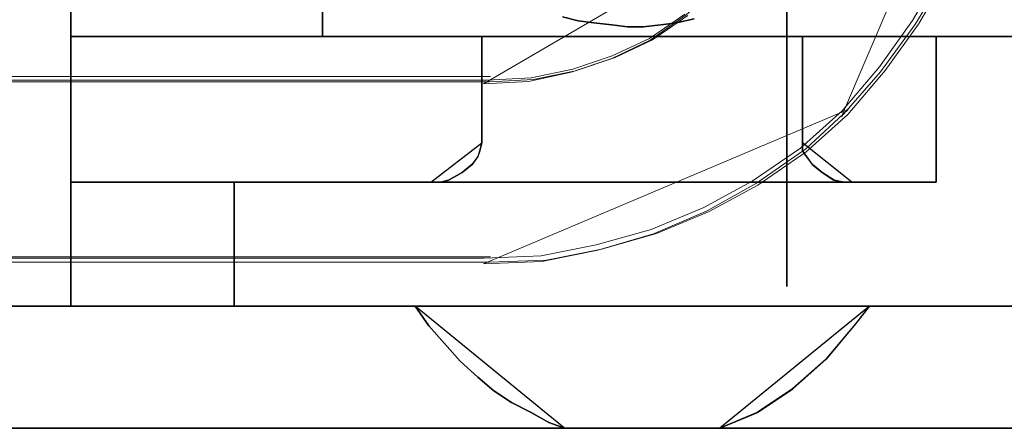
# Model space of a CAD drawing. Header units: millimetres. Extents: x -1290 to 1795, y -4192 to -1311.
# Tile 201 of 256: x 525.814 to 528.224, y -3236.394 to -3235.395. Entities that reach past the tile are written whole.
import ezdxf

# ---------------------------------------------------------------- set-up
doc = ezdxf.new("R2010")
doc.units = ezdxf.units.MM
doc.layers.add('33', color=7, linetype='Continuous')
doc.layers.add('Aparatura', color=7, linetype='Continuous', lineweight=13)

# ---------------------------------------------------------------- blocks, each defined once
blk = doc.blocks.new('*U23')
at = {"layer": '33', "color": 7}
for points in [[(-9.759104, -20.792173), (-9.759104, -18.98764), (-9.759104, -17.495893), (-11.013265, -17.495893), (-11.013265, -20.936536), (-11.013265, -27.144129), (-11.013265, -30.608832), (-9.759104, -30.608832), (-9.759104, -29.093024), (-9.759104, -27.312552), (-9.759104, -24.786206), (-9.759104, -23.270398), (-9.759104, -20.792173)], [(-9.759104, -20.792173), (-9.759104, -18.98764), (-9.759104, -17.495893), (-11.013265, -17.495893), (-11.013265, -20.936536), (-11.013265, -27.144129), (-11.013265, -30.608832), (-9.759104, -30.608832), (-9.759104, -29.093024), (-9.759104, -27.312552), (-9.759104, -24.786206), (-9.759104, -23.270398), (-9.759104, -20.792173)], [(-9.759104, -20.792173), (-9.759104, -18.98764), (-9.759104, -17.495893), (-11.013265, -17.495893), (-11.013265, -20.936536), (-11.013265, -27.144129), (-11.013265, -30.608832), (-9.759104, -30.608832), (-9.759104, -29.093024), (-9.759104, -27.312552), (-9.759104, -24.786206), (-9.759104, -23.270398), (-9.759104, -20.792173)], [(-9.759104, -20.792173), (-9.759104, -18.98764), (-9.759104, -17.495893), (-11.013265, -17.495893), (-11.013265, -20.936536), (-11.013265, -27.144129), (-11.013265, -30.608832), (-9.759104, -30.608832), (-9.759104, -29.093024), (-9.759104, -27.312552), (-9.759104, -24.786206), (-9.759104, -23.270398), (-9.759104, -20.792173)], [(-11.013265, -27.144129), (-11.013265, -30.608832), (-9.759104, -30.608832), (-9.759104, -29.093024), (-9.759104, -27.312552), (-9.759104, -24.786206), (-9.759104, -23.270398), (-9.759104, -20.792173), (-9.759104, -18.98764), (-9.759104, -17.495893), (-11.013265, -17.495893), (-11.013265, -20.936536), (-11.013265, -27.144129)], [(-11.013265, -27.144129), (-11.013265, -30.608832), (-9.759104, -30.608832), (-9.759104, -29.093024), (-9.759104, -27.312552), (-9.759104, -24.786206), (-9.759104, -23.270398), (-9.759104, -20.792173), (-9.759104, -18.98764), (-9.759104, -17.495893), (-11.013265, -17.495893), (-11.013265, -20.936536), (-11.013265, -27.144129)], [(-9.760896, -30.608832), (-9.760896, -17.495893), (-9.760896, -30.608832)], [(-1, -30.368128), (-1, -17.711448), (-1, -30.368128)], [(-9.760896, -23.270378), (-8.773804, -23.270378), (-8.773804, -24.786224), (-9.760896, -24.786224), (-9.760896, -27.312634), (-6.679244, -27.312634), (-6.679244, -20.792091), (-9.760896, -20.792091), (-9.760896, -23.270378)], [(-9.760896, -23.270378), (-8.773804, -23.270378), (-8.773804, -24.786224), (-9.760896, -24.786224), (-9.760896, -27.312634), (-6.679244, -27.312634), (-6.679244, -20.792091), (-9.760896, -20.792091), (-9.760896, -23.270378)], [(-9.760896, -23.270378), (-8.773804, -23.270378), (-8.773804, -24.786224), (-9.760896, -24.786224), (-9.760896, -27.312634), (-6.679244, -27.312634), (-6.679244, -20.792091), (-9.760896, -20.792091), (-9.760896, -23.270378)], [(-9.760896, -23.270378), (-8.773804, -23.270378), (-8.773804, -24.786224), (-9.760896, -24.786224), (-9.760896, -27.312634), (-6.679244, -27.312634), (-6.679244, -20.792091), (-9.760896, -20.792091), (-9.760896, -23.270378)], [(-9.760896, -27.312634), (-6.679244, -27.312634), (-6.679244, -20.792091), (-9.760896, -20.792091), (-9.760896, -23.270378), (-8.773804, -23.270378), (-8.773804, -24.786224), (-9.760896, -24.786224), (-9.760896, -27.312634)], [(-9.760896, -27.312634), (-6.679244, -27.312634), (-6.679244, -20.792091), (-9.760896, -20.792091), (-9.760896, -23.270378), (-8.773804, -23.270378), (-8.773804, -24.786224), (-9.760896, -24.786224), (-9.760896, -27.312634)], [(-4.72992, -28.61116), (-4.72992, -27.310838), (-6.679724, -27.310838), (-9.760896, -27.310838), (-9.760896, -29.09276), (-7.762948, -29.09276), (-5.355783, -29.09276), (-5.235425, -29.09276), (-5.139138, -29.06868), (-4.970636, -28.97236), (-4.850278, -28.87604), (-4.778063, -28.77972), (-4.753992, -28.70748), (-4.72992, -28.61116)], [(-4.72992, -28.61116), (-4.72992, -27.310838), (-6.679724, -27.310838), (-9.760896, -27.310838), (-9.760896, -29.09276), (-7.762948, -29.09276), (-5.355783, -29.09276), (-5.235425, -29.09276), (-5.139138, -29.06868), (-4.970636, -28.97236), (-4.850278, -28.87604), (-4.778063, -28.77972), (-4.753992, -28.70748), (-4.72992, -28.61116)], [(-4.72992, -28.61116), (-4.72992, -27.310838), (-6.679724, -27.310838), (-9.760896, -27.310838), (-9.760896, -29.09276), (-7.762948, -29.09276), (-5.355783, -29.09276), (-5.235425, -29.09276), (-5.139138, -29.06868), (-4.970636, -28.97236), (-4.850278, -28.87604), (-4.778063, -28.77972), (-4.753992, -28.70748), (-4.72992, -28.61116)], [(-4.72992, -28.61116), (-4.72992, -27.310838), (-6.679724, -27.310838), (-9.760896, -27.310838), (-9.760896, -29.09276), (-7.762948, -29.09276), (-5.355783, -29.09276), (-5.235425, -29.09276), (-5.139138, -29.06868), (-4.970636, -28.97236), (-4.850278, -28.87604), (-4.778063, -28.77972), (-4.753992, -28.70748), (-4.72992, -28.61116)], [(-6.679724, -27.310838), (-9.760896, -27.310838), (-9.760896, -29.09276), (-7.762948, -29.09276), (-5.355783, -29.09276), (-5.235425, -29.09276), (-5.139138, -29.06868), (-4.970636, -28.97236), (-4.850278, -28.87604), (-4.778063, -28.77972), (-4.753992, -28.70748), (-4.72992, -28.61116), (-4.72992, -27.310838), (-6.679724, -27.310838)], [(-6.679724, -27.310838), (-9.760896, -27.310838), (-9.760896, -29.09276), (-7.762948, -29.09276), (-5.355783, -29.09276), (-5.235425, -29.09276), (-5.139138, -29.06868), (-4.970636, -28.97236), (-4.850278, -28.87604), (-4.778063, -28.77972), (-4.753992, -28.70748), (-4.72992, -28.61116), (-4.72992, -27.310838), (-6.679724, -27.310838)], [(-4.730958, -27.310838), (-4.730958, -28.61116), (-4.755037, -28.70748), (-4.779115, -28.77972), (-4.851351, -28.87604), (-4.971743, -28.97236), (-5.140293, -29.06868), (-5.236607, -29.09276), (-5.357, -29.09276), (-0.204191, -29.09276), (-0.300506, -29.09276), (-0.420898, -29.06868), (-0.56537, -28.97236), (-0.685762, -28.87604), (-0.757998, -28.77972), (-0.806155, -28.70748), (-0.806155, -28.61116), (-0.806155, -27.310838), (-4.730958, -27.310838)], [(-4.730958, -27.310838), (-4.730958, -28.61116), (-4.755037, -28.70748), (-4.779115, -28.77972), (-4.851351, -28.87604), (-4.971743, -28.97236), (-5.140293, -29.06868), (-5.236607, -29.09276), (-5.357, -29.09276), (-0.204191, -29.09276), (-0.300506, -29.09276), (-0.420898, -29.06868), (-0.56537, -28.97236), (-0.685762, -28.87604), (-0.757998, -28.77972), (-0.806155, -28.70748), (-0.806155, -28.61116), (-0.806155, -27.310838), (-4.730958, -27.310838)], [(-4.730958, -27.310838), (-4.730958, -28.61116), (-4.755037, -28.70748), (-4.779115, -28.77972), (-4.851351, -28.87604), (-4.971743, -28.97236), (-5.140293, -29.06868), (-5.236607, -29.09276), (-5.357, -29.09276), (-0.204191, -29.09276), (-0.300506, -29.09276), (-0.420898, -29.06868), (-0.56537, -28.97236), (-0.685762, -28.87604), (-0.757998, -28.77972), (-0.806155, -28.70748), (-0.806155, -28.61116), (-0.806155, -27.310838), (-4.730958, -27.310838)], [(-4.730958, -27.310838), (-4.730958, -28.61116), (-4.755037, -28.70748), (-4.779115, -28.77972), (-4.851351, -28.87604), (-4.971743, -28.97236), (-5.140293, -29.06868), (-5.236607, -29.09276), (-5.357, -29.09276), (-0.204191, -29.09276), (-0.300506, -29.09276), (-0.420898, -29.06868), (-0.56537, -28.97236), (-0.685762, -28.87604), (-0.757998, -28.77972), (-0.806155, -28.70748), (-0.806155, -28.61116), (-0.806155, -27.310838), (-4.730958, -27.310838)], [(0.829595, -28.057319), (0.829595, -27.310838), (-0.807411, -27.310838), (-4.731413, -27.310838), (-4.731413, -28.61116), (-4.755487, -28.70748), (-4.77956, -28.77972), (-4.851781, -28.87604), (-4.972149, -28.97236), (-5.140665, -29.06868), (-5.236959, -29.09276), (0.829595, -29.09276), (0.829595, -28.61116), (0.829595, -28.057319)], [(0.829595, -28.057319), (0.829595, -27.310838), (-0.807411, -27.310838), (-4.731413, -27.310838), (-4.731413, -28.61116), (-4.755487, -28.70748), (-4.77956, -28.77972), (-4.851781, -28.87604), (-4.972149, -28.97236), (-5.140665, -29.06868), (-5.236959, -29.09276), (0.829595, -29.09276), (0.829595, -28.61116), (0.829595, -28.057319)], [(-4.731712, -28.61315), (-4.731712, -27.310838), (-4.731712, -28.61315)], [(-0.80798, -28.61315), (-0.80798, -27.310838), (-0.80798, -28.61315)], [(0.829595, -28.61116), (0.829595, -28.057319), (0.829595, -27.310838), (-0.80798, -27.310838), (-0.80798, -28.61116), (-0.80798, -28.70748), (-0.759816, -28.77972), (-0.68757, -28.87604), (-0.56716, -28.97236), (-0.422668, -29.06868), (-0.302258, -29.09276), (-0.20593, -29.09276), (0.829595, -29.09276), (0.829595, -28.61116)], [(0.829595, -28.61116), (0.829595, -28.057319), (0.829595, -27.310838), (-0.80798, -27.310838), (-0.80798, -28.61116), (-0.80798, -28.70748), (-0.759816, -28.77972), (-0.68757, -28.87604), (-0.56716, -28.97236), (-0.422668, -29.06868), (-0.302258, -29.09276), (-0.20593, -29.09276), (0.829595, -29.09276), (0.829595, -28.61116)], [(0.829595, -28.61116), (0.829595, -28.057319), (0.829595, -27.310838), (-0.80798, -27.310838), (-0.80798, -28.61116), (-0.80798, -28.70748), (-0.759816, -28.77972), (-0.68757, -28.87604), (-0.56716, -28.97236), (-0.422668, -29.06868), (-0.302258, -29.09276), (-0.20593, -29.09276), (0.829595, -29.09276), (0.829595, -28.61116)], [(0.829595, -28.61116), (0.829595, -28.057319), (0.829595, -27.310838), (-0.80798, -27.310838), (-0.80798, -28.61116), (-0.80798, -28.70748), (-0.759816, -28.77972), (-0.68757, -28.87604), (-0.56716, -28.97236), (-0.422668, -29.06868), (-0.302258, -29.09276), (-0.20593, -29.09276), (0.829595, -29.09276), (0.829595, -28.61116)], [(0.827804, -27.310838), (0.827804, -28.059892), (0.827804, -27.310838)], [(0.827804, -28.058096), (0.827804, -28.61315), (0.827804, -28.058096)], [(-4.72992, -28.611354), (-4.754038, -28.707635), (-4.778157, -28.779846), (-4.850512, -28.876127), (-4.971105, -28.972409), (-5.139934, -29.06869), (-5.236408, -29.09276), (-5.357, -29.09276), (-4.72992, -28.611354)], [(-0.80798, -28.611354), (-0.80798, -28.707635), (-0.759677, -28.779846), (-0.687223, -28.876127), (-0.566465, -28.972409), (-0.421555, -29.06869), (-0.300798, -29.09276), (-0.204191, -29.09276), (-0.80798, -28.611354)], [(0.827804, -28.611354), (0.827804, -29.09276), (0.827804, -28.611354)], [(-7.761405, -29.09276), (-9.760896, -29.09276), (-7.761405, -29.09276)], [(-7.761405, -30.608832), (-7.761405, -29.09276), (-9.760896, -29.09276), (-9.760896, -30.608832), (-7.761405, -30.608832)], [(-7.761405, -30.608832), (-7.761405, -29.09276), (-9.760896, -29.09276), (-9.760896, -30.608832), (-7.761405, -30.608832)], [(-7.761405, -30.608832), (-7.761405, -29.09276), (-9.760896, -29.09276), (-9.760896, -30.608832), (-7.761405, -30.608832)], [(-7.761405, -30.608832), (-7.761405, -29.09276), (-9.760896, -29.09276), (-9.760896, -30.608832), (-7.761405, -30.608832)], [(-7.761405, -29.09276), (-9.760896, -29.09276), (-9.760896, -30.608832), (-7.761405, -30.608832), (-7.761405, -29.09276)], [(-7.761405, -29.09276), (-9.760896, -29.09276), (-9.760896, -30.608832), (-7.761405, -30.608832), (-7.761405, -29.09276)], [(-7.763197, -29.09276), (0.829595, -29.09276), (-7.763197, -29.09276)], [(-7.763197, -29.09276), (-7.763197, -30.608832), (-7.763197, -29.09276)], [(-0.205983, -29.09276), (0.829595, -29.09276), (-0.205983, -29.09276)], [(-9.759104, -30.607035), (-11.013265, -30.607035), (-9.759104, -30.607035)], [(-7.763534, -30.607035), (-9.761517, -30.607035), (-11.013265, -30.607035), (-11.013265, -32.101551), (-3.719425, -32.101551), (-3.912001, -32.029236), (-4.12865, -31.90871), (-4.369371, -31.788185), (-4.58602, -31.643554), (-4.778596, -31.474819), (-4.995245, -31.281978), (-5.187822, -31.065032), (-5.380398, -30.848086), (-5.548903, -30.607035), (-7.763534, -30.607035)], [(-7.763534, -30.607035), (-9.761517, -30.607035), (-11.013265, -30.607035), (-11.013265, -32.101551), (-3.719425, -32.101551), (-3.912001, -32.029236), (-4.12865, -31.90871), (-4.369371, -31.788185), (-4.58602, -31.643554), (-4.778596, -31.474819), (-4.995245, -31.281978), (-5.187822, -31.065032), (-5.380398, -30.848086), (-5.548903, -30.607035), (-7.763534, -30.607035)], [(-7.763534, -30.607035), (-9.761517, -30.607035), (-11.013265, -30.607035), (-11.013265, -32.101551), (-3.719425, -32.101551), (-3.912001, -32.029236), (-4.12865, -31.90871), (-4.369371, -31.788185), (-4.58602, -31.643554), (-4.778596, -31.474819), (-4.995245, -31.281978), (-5.187822, -31.065032), (-5.380398, -30.848086), (-5.548903, -30.607035), (-7.763534, -30.607035)], [(-7.763534, -30.607035), (-9.761517, -30.607035), (-11.013265, -30.607035), (-11.013265, -32.101551), (-3.719425, -32.101551), (-3.912001, -32.029236), (-4.12865, -31.90871), (-4.369371, -31.788185), (-4.58602, -31.643554), (-4.778596, -31.474819), (-4.995245, -31.281978), (-5.187822, -31.065032), (-5.380398, -30.848086), (-5.548903, -30.607035), (-7.763534, -30.607035)], [(-7.763534, -30.607035), (-9.761517, -30.607035), (-11.013265, -30.607035), (-11.013265, -32.101551), (-3.719425, -32.101551), (-3.912001, -32.029236), (-4.12865, -31.90871), (-4.369371, -31.788185), (-4.58602, -31.643554), (-4.778596, -31.474819), (-4.995245, -31.281978), (-5.187822, -31.065032), (-5.380398, -30.848086), (-5.548903, -30.607035), (-7.763534, -30.607035)], [(-7.763534, -30.607035), (-9.761517, -30.607035), (-11.013265, -30.607035), (-11.013265, -32.101551), (-3.719425, -32.101551), (-3.912001, -32.029236), (-4.12865, -31.90871), (-4.369371, -31.788185), (-4.58602, -31.643554), (-4.778596, -31.474819), (-4.995245, -31.281978), (-5.187822, -31.065032), (-5.380398, -30.848086), (-5.548903, -30.607035), (-7.763534, -30.607035)], [(-9.760896, -30.607035), (-7.761405, -30.607035), (-9.760896, -30.607035)], [(169.503456, -30.607035), (-7.763197, -30.607035), (169.503456, -30.607035)], [(-5.548708, -30.607035), (-5.380221, -30.848086), (-5.187665, -31.065032), (-4.995109, -31.281978), (-4.778483, -31.474819), (-4.585927, -31.643554), (-4.369302, -31.788185), (-4.128606, -31.90871), (-3.911981, -32.029236), (-3.719425, -32.101551), (-5.548708, -30.607035)], [(-5.187584, -31.065032), (-4.994984, -31.281978), (-4.77831, -31.474819), (-4.585711, -31.643554), (-4.369036, -31.788185), (-4.128287, -31.90871), (-3.911613, -32.029236), (-3.719014, -32.101551), (-1.817095, -32.101551), (-1.359671, -31.90871), (-0.926323, -31.619449), (-0.517049, -31.257873), (-0.155925, -30.823981), (0.012599, -30.607035), (-5.548708, -30.607035), (-5.380183, -30.848086), (-5.187584, -31.065032)], [(-5.187584, -31.065032), (-4.994984, -31.281978), (-4.77831, -31.474819), (-4.585711, -31.643554), (-4.369036, -31.788185), (-4.128287, -31.90871), (-3.911613, -32.029236), (-3.719014, -32.101551), (-1.817095, -32.101551), (-1.359671, -31.90871), (-0.926323, -31.619449), (-0.517049, -31.257873), (-0.155925, -30.823981), (0.012599, -30.607035), (-5.548708, -30.607035), (-5.380183, -30.848086), (-5.187584, -31.065032)], [(-5.187584, -31.065032), (-4.994984, -31.281978), (-4.77831, -31.474819), (-4.585711, -31.643554), (-4.369036, -31.788185), (-4.128287, -31.90871), (-3.911613, -32.029236), (-3.719014, -32.101551), (-1.817095, -32.101551), (-1.359671, -31.90871), (-0.926323, -31.619449), (-0.517049, -31.257873), (-0.155925, -30.823981), (0.012599, -30.607035), (-5.548708, -30.607035), (-5.380183, -30.848086), (-5.187584, -31.065032)], [(-5.187584, -31.065032), (-4.994984, -31.281978), (-4.77831, -31.474819), (-4.585711, -31.643554), (-4.369036, -31.788185), (-4.128287, -31.90871), (-3.911613, -32.029236), (-3.719014, -32.101551), (-1.817095, -32.101551), (-1.359671, -31.90871), (-0.926323, -31.619449), (-0.517049, -31.257873), (-0.155925, -30.823981), (0.012599, -30.607035), (-5.548708, -30.607035), (-5.380183, -30.848086), (-5.187584, -31.065032)], [(0.012599, -30.607035), (-5.548708, -30.607035), (-5.380183, -30.848086), (-5.187584, -31.065032), (-4.994984, -31.281978), (-4.77831, -31.474819), (-4.585711, -31.643554), (-4.369036, -31.788185), (-4.128287, -31.90871), (-3.911613, -32.029236), (-3.719014, -32.101551), (-1.817095, -32.101551), (-1.359671, -31.90871), (-0.926323, -31.619449), (-0.517049, -31.257873), (-0.155925, -30.823981), (0.012599, -30.607035)], [(0.012599, -30.607035), (-5.548708, -30.607035), (-5.380183, -30.848086), (-5.187584, -31.065032), (-4.994984, -31.281978), (-4.77831, -31.474819), (-4.585711, -31.643554), (-4.369036, -31.788185), (-4.128287, -31.90871), (-3.911613, -32.029236), (-3.719014, -32.101551), (-1.817095, -32.101551), (-1.359671, -31.90871), (-0.926323, -31.619449), (-0.517049, -31.257873), (-0.155925, -30.823981), (0.012599, -30.607035)], [(-1.818475, -32.101551), (-1.360707, -31.90871), (-0.927031, -31.619449), (-0.517449, -31.257873), (-0.156052, -30.823981), (0.012599, -30.607035), (-1.818475, -32.101551)], [(-3.719425, -32.099755), (-11.013265, -32.099755), (-3.719425, -32.099755)], [(-1.816684, -32.099755), (-3.719425, -32.099755), (-1.816684, -32.099755)], [(169.503456, -32.099755), (-1.818475, -32.099755), (169.503456, -32.099755)]]:
    blk.add_lwpolyline(points, close=True, dxfattribs=at)
for points in [[(16.136189, -20.792091), (14.836474, -20.792091), (8.987755, -20.792091), (7.976865, -20.792091), (2.128146, -20.792091), (1.983733, -20.792091), (1.983733, -20.984579), (1.983733, -21.778594), (0.972844, -21.778594), (0.972844, -20.984579), (0.972844, -20.792091), (0.828431, -20.792091), (-6.681036, -20.792091), (-6.681036, -27.312634), (-4.731463, -27.312634), (-0.808248, -27.312634), (0.828431, -27.312634), (2.128146, -27.312634), (14.836474, -27.312634), (16.136189, -27.312634)], [(16.136189, -20.792091), (14.836474, -20.792091), (8.987755, -20.792091), (7.976865, -20.792091), (2.128146, -20.792091), (1.983733, -20.792091), (1.983733, -20.984579), (1.983733, -21.778594), (0.972844, -21.778594), (0.972844, -20.984579), (0.972844, -20.792091), (0.828431, -20.792091), (-6.681036, -20.792091), (-6.681036, -27.312634), (-4.731463, -27.312634), (-0.808248, -27.312634), (0.828431, -27.312634), (2.128146, -27.312634), (14.836474, -27.312634), (16.136189, -27.312634)], [(16.136189, -20.792091), (14.836474, -20.792091), (8.987755, -20.792091), (7.976865, -20.792091), (2.128146, -20.792091), (1.983733, -20.792091), (1.983733, -20.984579), (1.983733, -21.778594), (1.983733, -21.778594), (0.972844, -21.778594), (0.972844, -20.984579), (0.972844, -20.792091), (0.828431, -20.792091), (-6.681036, -20.792091), (-6.681036, -27.312634), (-4.731463, -27.312634), (-0.808248, -27.312634), (0.828431, -27.312634), (2.128146, -27.312634), (14.836474, -27.312634), (16.136189, -27.312634)], [(16.136189, -20.792091), (14.836474, -20.792091), (8.987755, -20.792091), (7.976865, -20.792091), (2.128146, -20.792091), (1.983733, -20.792091), (1.983733, -20.984579), (1.983733, -21.778594), (1.983733, -21.778594), (0.972844, -21.778594), (0.972844, -20.984579), (0.972844, -20.792091), (0.828431, -20.792091), (-6.681036, -20.792091), (-6.681036, -27.312634), (-4.731463, -27.312634), (-0.808248, -27.312634), (0.828431, -27.312634), (2.128146, -27.312634), (14.836474, -27.312634), (16.136189, -27.312634)], [(-2.131439, -27.096023), (-2.348106, -27.144153), (-2.540699, -27.168218), (-2.757366, -27.192282), (-2.949959, -27.192282), (-3.142552, -27.168218), (-3.359219, -27.144153), (-3.551812, -27.120088), (-3.744405, -27.071958)], [(-2.131439, -27.096023), (-2.348106, -27.144153), (-2.540699, -27.168218), (-2.757366, -27.192282), (-2.949959, -27.192282), (-3.142552, -27.168218), (-3.359219, -27.144153), (-3.551812, -27.120088), (-3.744405, -27.071958)], [(-2.131439, -27.096023), (-2.348106, -27.144153), (-2.540699, -27.168218), (-2.757366, -27.192282), (-2.949959, -27.192282), (-3.142552, -27.168218), (-3.359219, -27.144153), (-3.551812, -27.120088), (-3.744405, -27.071958)], [(-2.131439, -27.096023), (-2.348106, -27.144153), (-2.540699, -27.168218), (-2.757366, -27.192282), (-2.949959, -27.192282), (-3.142552, -27.168218), (-3.359219, -27.144153), (-3.551812, -27.120088), (-3.744405, -27.071958)], [(-3.744405, -27.071958), (-3.551812, -27.120088), (-3.359219, -27.144153), (-3.142552, -27.168218), (-2.949959, -27.192282), (-2.757366, -27.192282), (-2.540699, -27.168218), (-2.348106, -27.144153), (-2.131439, -27.096023)], [(-3.744405, -27.071958), (-3.551812, -27.120088), (-3.359219, -27.144153), (-3.142552, -27.168218), (-2.949959, -27.192282), (-2.757366, -27.192282), (-2.540699, -27.168218), (-2.348106, -27.144153), (-2.131439, -27.096023)], [(16.136993, -27.310838), (14.837284, -27.310838), (14.837284, -28.057099), (14.837284, -28.610777), (14.837284, -29.092236), (2.129026, -29.092236), (2.129026, -28.610777), (2.129026, -28.057099), (2.129026, -27.310838), (0.829318, -27.310838), (0.829318, -28.057099), (0.829318, -28.610777), (0.829318, -29.092236), (-0.205635, -29.092236), (-5.35633, -29.092236), (-7.763197, -29.092236), (-7.763197, -30.608832), (-5.548879, -30.608832), (0.010983, -30.608832), (3.33246, -30.608832), (6.629868, -30.608832), (10.336443, -30.608832), (13.633851, -30.608832), (17.364495, -30.608832)], [(16.136993, -27.310838), (14.837284, -27.310838), (14.837284, -28.057099), (14.837284, -28.610777), (14.837284, -29.092236), (2.129026, -29.092236), (2.129026, -28.610777), (2.129026, -28.057099), (2.129026, -27.310838), (0.829318, -27.310838), (0.829318, -28.057099), (0.829318, -28.610777), (0.829318, -29.092236), (-0.205635, -29.092236), (-5.35633, -29.092236), (-7.763197, -29.092236), (-7.763197, -30.608832), (-5.548879, -30.608832), (0.010983, -30.608832), (3.33246, -30.608832), (6.629868, -30.608832), (10.336443, -30.608832), (13.633851, -30.608832), (17.364495, -30.608832)], [(16.136993, -27.310838), (14.837284, -27.310838), (14.837284, -28.057099), (14.837284, -28.610777), (14.837284, -29.092236), (2.129026, -29.092236), (2.129026, -28.610777), (2.129026, -28.057099), (2.129026, -27.310838), (0.829318, -27.310838), (0.829318, -28.057099), (0.829318, -28.610777), (0.829318, -29.092236), (-0.205635, -29.092236), (-5.35633, -29.092236), (-7.763197, -29.092236), (-7.763197, -30.608832), (-5.548879, -30.608832), (0.010983, -30.608832), (3.33246, -30.608832), (6.629868, -30.608832), (10.336443, -30.608832), (13.633851, -30.608832), (17.364495, -30.608832)], [(16.136993, -27.310838), (14.837284, -27.310838), (14.837284, -28.057099), (14.837284, -28.610777), (14.837284, -29.092236), (2.129026, -29.092236), (2.129026, -28.610777), (2.129026, -28.057099), (2.129026, -27.310838), (0.829318, -27.310838), (0.829318, -28.057099), (0.829318, -28.610777), (0.829318, -29.092236), (-0.205635, -29.092236), (-5.35633, -29.092236), (-7.763197, -29.092236), (-7.763197, -30.608832), (-5.548879, -30.608832), (0.010983, -30.608832), (3.33246, -30.608832), (6.629868, -30.608832), (10.336443, -30.608832), (13.633851, -30.608832), (17.364495, -30.608832)], [(16.136993, -27.310838), (14.837284, -27.310838), (14.837284, -28.057099), (14.837284, -28.610777), (14.837284, -29.092236), (2.129026, -29.092236), (2.129026, -28.610777), (2.129026, -28.057099), (2.129026, -27.310838), (0.829318, -27.310838), (0.829318, -28.057099), (0.829318, -28.610777), (0.829318, -29.092236), (-0.205635, -29.092236), (-5.35633, -29.092236), (-7.763197, -29.092236), (-7.763197, -30.608832), (-5.548879, -30.608832), (0.010983, -30.608832), (3.33246, -30.608832), (6.629868, -30.608832), (10.336443, -30.608832), (13.633851, -30.608832), (17.364495, -30.608832)], [(16.136993, -27.310838), (14.837284, -27.310838), (14.837284, -28.057099), (14.837284, -28.610777), (14.837284, -29.092236), (2.129026, -29.092236), (2.129026, -28.610777), (2.129026, -28.057099), (2.129026, -27.310838), (0.829318, -27.310838), (0.829318, -28.057099), (0.829318, -28.610777), (0.829318, -29.092236), (-0.205635, -29.092236), (-5.35633, -29.092236), (-7.763197, -29.092236), (-7.763197, -30.608832), (-5.548879, -30.608832), (0.010983, -30.608832), (3.33246, -30.608832), (6.629868, -30.608832), (10.336443, -30.608832), (13.633851, -30.608832), (17.364495, -30.608832)], [(16.136993, -27.310838), (14.837284, -27.310838), (14.837284, -28.057099), (14.837284, -28.610777), (14.837284, -29.092236), (2.129026, -29.092236), (2.129026, -28.610777), (2.129026, -28.057099), (2.129026, -27.310838), (0.829318, -27.310838), (0.829318, -28.057099), (0.829318, -28.610777), (0.829318, -29.092236), (-0.205635, -29.092236), (-5.35633, -29.092236), (-7.763197, -29.092236), (-7.763197, -30.608832), (-5.548879, -30.608832), (0.010983, -30.608832), (3.33246, -30.608832), (6.629868, -30.608832), (10.336443, -30.608832), (13.633851, -30.608832), (17.364495, -30.608832)], [(16.136993, -27.310838), (14.837284, -27.310838), (14.837284, -28.057099), (14.837284, -28.610777), (14.837284, -29.092236), (2.129026, -29.092236), (2.129026, -28.610777), (2.129026, -28.057099), (2.129026, -27.310838), (0.829318, -27.310838), (0.829318, -28.057099), (0.829318, -28.610777), (0.829318, -29.092236), (-0.205635, -29.092236), (-5.35633, -29.092236), (-7.763197, -29.092236), (-7.763197, -30.608832), (-5.548879, -30.608832), (0.010983, -30.608832), (3.33246, -30.608832), (6.629868, -30.608832), (10.336443, -30.608832), (13.633851, -30.608832), (17.364495, -30.608832)], [(2.129026, -27.310838), (0.829318, -27.310838), (0.829318, -28.057099), (0.829318, -28.610777), (0.829318, -29.092236), (-0.205635, -29.092236), (-0.301909, -29.092236), (-5.235987, -29.092236), (-5.35633, -29.092236), (-7.763197, -29.092236), (-7.763197, -29.092236), (-7.763197, -30.608832), (-5.548879, -30.608832), (0.010983, -30.608832), (3.33246, -30.608832)], [(2.129026, -27.310838), (0.829318, -27.310838), (0.829318, -28.057099), (0.829318, -28.610777), (0.829318, -29.092236), (-0.205635, -29.092236), (-0.301909, -29.092236), (-5.235987, -29.092236), (-5.35633, -29.092236), (-7.763197, -29.092236), (-7.763197, -29.092236), (-7.763197, -30.608832), (-5.548879, -30.608832), (0.010983, -30.608832), (3.33246, -30.608832)], [(3.332227, -30.607035), (0.010746, -30.607035), (-0.157735, -30.823981), (-0.518765, -31.257873), (-0.927933, -31.619449), (-1.36117, -31.90871), (-1.818475, -32.101551), (169.50256, -32.101551)], [(3.332227, -30.607035), (0.010746, -30.607035), (-0.157735, -30.823981), (-0.518765, -31.257873), (-0.927933, -31.619449), (-1.36117, -31.90871), (-1.818475, -32.101551), (169.50256, -32.101551)], [(3.332227, -30.607035), (0.010746, -30.607035), (-0.157735, -30.823981), (-0.518765, -31.257873), (-0.927933, -31.619449), (-1.36117, -31.90871), (-1.818475, -32.101551), (169.50256, -32.101551)], [(3.332227, -30.607035), (0.010746, -30.607035), (-0.157735, -30.823981), (-0.518765, -31.257873), (-0.927933, -31.619449), (-1.36117, -31.90871), (-1.818475, -32.101551), (169.50256, -32.101551)], [(3.332227, -30.607035), (0.010746, -30.607035), (-0.157735, -30.823981), (-0.157735, -30.823981), (-0.518765, -31.257873), (-0.927933, -31.619449), (-1.36117, -31.90871), (-1.818475, -32.101551), (169.50256, -32.101551)], [(3.332227, -30.607035), (0.010746, -30.607035), (-0.157735, -30.823981), (-0.157735, -30.823981), (-0.518765, -31.257873), (-0.927933, -31.619449), (-1.36117, -31.90871), (-1.818475, -32.101551), (169.50256, -32.101551)]]:
    blk.add_lwpolyline(points, dxfattribs=at)

msp = doc.modelspace()

# ---------------------------------------------------------------- linework, layer by layer
at = {"layer": 'Aparatura', "lineweight": 13}
for points in [[(528.2673, -3234.7407), (528.1921, -3234.7407), (528.1813, -3234.8806), (528.1598, -3235.0151), (528.1222, -3235.1496), (528.0685, -3235.2788), (527.9987, -3235.3971), (527.9181, -3235.5101), (527.8267, -3235.6177), (527.7247, -3235.7092), (527.6065, -3235.7899), (527.4883, -3235.8545), (527.3593, -3235.9083), (527.225, -3235.9459), (527.0907, -3235.9728), (526.9511, -3235.9782), (526.9457, -3235.9782), (526.9296, -3235.9782), (526.8973, -3235.9782), (526.7791, -3235.9782), (526.5213, -3235.9782), (525.8229, -3235.9782), (524.8075, -3235.9782)], [(524.8141, -3235.9884), (525.832, -3235.9884), (526.5322, -3235.9884), (526.7908, -3235.9884), (526.9093, -3235.9884), (526.9416, -3235.9884), (526.9577, -3235.9884), (526.9631, -3235.9884), (527.1032, -3235.983), (527.2378, -3235.956), (527.3725, -3235.9183), (527.5017, -3235.8643), (527.6202, -3235.7996), (527.7387, -3235.7187), (527.8411, -3235.627), (527.9326, -3235.5191), (528.0134, -3235.4058), (528.0834, -3235.2871), (528.1373, -3235.1576), (528.175, -3235.0228), (528.1965, -3234.8879), (528.2073, -3234.7476), (528.2827, -3234.7476)], [(524.372, -3235.5468), (526.2905, -3235.5468), (526.7324, -3235.5468), (526.8725, -3235.5468), (526.9372, -3235.5468), (526.9533, -3235.5468), (526.9587, -3235.5468), (526.9641, -3235.5468), (527.0719, -3235.5414), (527.1743, -3235.5198), (527.2713, -3235.4874), (527.3629, -3235.4442), (527.4491, -3235.3848)], [(527.4491, -3235.3848), (527.3629, -3235.4442), (527.2713, -3235.4874), (527.1743, -3235.5198), (527.0719, -3235.5414), (526.9641, -3235.5468), (526.9587, -3235.5468), (526.9533, -3235.5468), (526.9372, -3235.5468), (526.8725, -3235.5468), (526.7324, -3235.5468), (526.2905, -3235.5468), (524.372, -3235.5468)], [(524.3744, -3235.543), (526.2867, -3235.543), (526.7271, -3235.543), (526.8668, -3235.543), (526.9313, -3235.543), (526.9474, -3235.543), (526.9527, -3235.543), (526.9581, -3235.543), (527.0655, -3235.5376), (527.1676, -3235.5161), (527.2643, -3235.4839), (527.3556, -3235.4409), (527.4416, -3235.3817)]]:
    msp.add_lwpolyline(points, dxfattribs=at)
for points in [[(527.8251, -3235.6321), (527.9207, -3235.5225), (528.0051, -3235.4074), (528.0782, -3235.2869), (528.1344, -3235.1554), (528.1737, -3235.0184), (528.1962, -3234.8814), (528.2075, -3234.739), (527.8251, -3235.6321)], [(526.9494, -3235.5516), (527.0595, -3235.546), (527.1641, -3235.5236), (527.2632, -3235.4899), (527.3568, -3235.4451), (527.4449, -3235.3834), (527.5275, -3235.3105), (527.599, -3235.2264), (527.6596, -3235.1367), (526.9494, -3235.5516)], [(524.3658, -3235.5344), (526.2907, -3235.5344), (526.7341, -3235.5344), (526.8747, -3235.5344), (526.9395, -3235.5344), (526.9558, -3235.5344), (526.9612, -3235.5344), (526.9666, -3235.5344), (524.3658, -3235.5344)], [(526.9494, -3235.9924), (527.0918, -3235.9868), (527.2287, -3235.9586), (527.3656, -3235.9192), (527.497, -3235.8628), (527.6175, -3235.7952), (527.7379, -3235.7106), (527.842, -3235.6148), (526.9494, -3235.9924)], [(524.8066, -3235.9752), (524.8066, -3235.9752), (525.8297, -3235.9752), (526.5335, -3235.9752), (526.7933, -3235.9752), (526.9124, -3235.9752), (526.9449, -3235.9752), (526.9612, -3235.9752), (526.9666, -3235.9752), (524.8066, -3235.9752)]]:
    msp.add_lwpolyline(points, close=True, dxfattribs=at)

# ---------------------------------------------------------------- block references
at = {"layer": 'Aparatura', "lineweight": 13, "xscale": 0.2, "yscale": 0.2, "zscale": 0.2}
msp.add_blockref('*U23', (527.8914, -3229.9741), dxfattribs=at)

doc.saveas('drawing.dxf')
